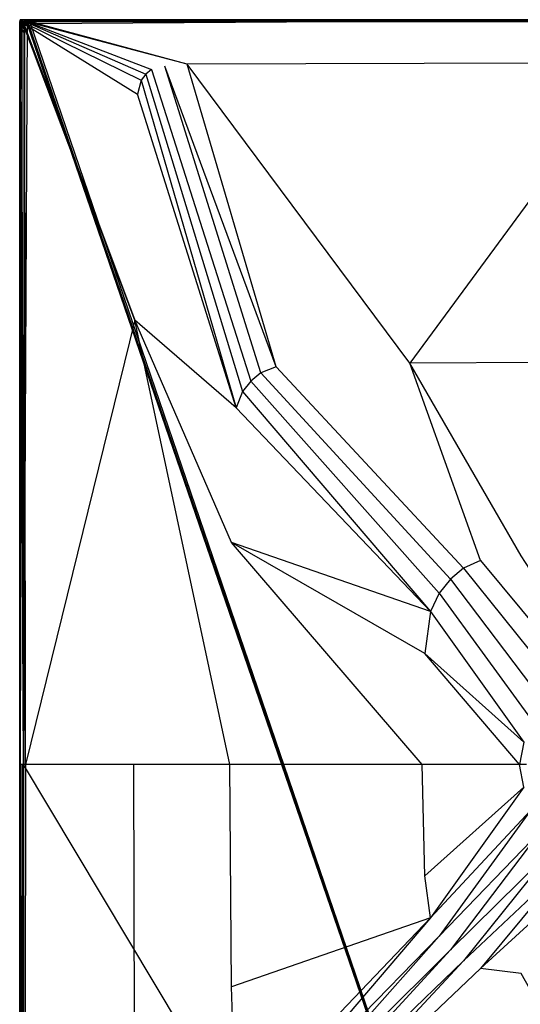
# Model space of a CAD drawing. Extents: x 0 to 0.9, y -1.3 to 0.
# Tile 3 of 18: x 0 to 0.37, y -0.73 to 0. Entities that reach past the tile are written whole.
import ezdxf

# ---------------------------------------------------------------- set-up
doc = ezdxf.new("R2010")
doc.units = 0
doc.layers.add('L1_WANNE_0_N_6231R4____REPLACEM', color=7, linetype='CONTINUOUS')

msp = doc.modelspace()

# ---------------------------------------------------------------- linework, layer by layer
at = {"layer": 'L1_WANNE_0_N_6231R4____REPLACEM', "color": 8}
for points, invisible_edges in [([(0.000738, 0, 0.032317), (0.00029, -0.000251, 0.030259), (0.00072, -0.000288, 0.032306), (0.000738, 0, 0.032317)], 13), ([(0.00029, -0.000251, 0.030259), (0.000738, 0, 0.032317), (0.000316, 0, 0.030259), (0.00029, -0.000251, 0.030259)], 14), ([(0.000316, 0, 0.030259), (0.00029, -0.000251, 0.028974), (0.00029, -0.000251, 0.030259), (0.000316, 0, 0.030259)], 13), ([(0.00029, -0.000251, 0.028974), (0.000316, 0, 0.030259), (0.000316, 0, 0.028974), (0.00029, -0.000251, 0.028974)], 14), ([(0.000316, 0, 0.028974), (0.000302, -0.000251, 0.000977), (0.00029, -0.000251, 0.028974), (0.000316, 0, 0.028974)], 13), ([(0.000316, 0, 0.000977), (0.000302, -0.000251), (0.000302, -0.000251, 0.000977), (0.000316, 0, 0.000977)], 13), ([(0.000302, -0.000251), (0.000316, 0, 0.000977), (0.000316, 0), (0.000302, -0.000251)], 14), ([(0.000302, -0.000251, 0.000977), (0.000316, 0, 0.028974), (0.000316, 0, 0.000977), (0.000302, -0.000251, 0.000977)], 14), ([(0.000316, 0), (0.003216, -0.003938), (0.000302, -0.000251), (0.000316, 0)], 13), ([(0.000316, 0, 0.030259), (0.000805, 0, 0.028974), (0.000316, 0, 0.028974), (0.000316, 0, 0.030259)], 13), ([(0.000805, 0, 0.028974), (0.000316, 0, 0.030259), (0.000805, 0, 0.030223), (0.000805, 0, 0.028974)], 14), ([(0.000316, 0, 0.030259), (0.001198, 0, 0.03214), (0.000805, 0, 0.030223), (0.000316, 0, 0.030259)], 13), ([(0.001198, 0, 0.03214), (0.000316, 0, 0.030259), (0.000738, 0, 0.032317), (0.001198, 0, 0.03214)], 14), ([(0.000474, 0, 0.000962), (0.0035, 0), (0.000316, 0), (0.000474, 0, 0.000962)], 13), ([(0.000316, 0, 0.000977), (0.000474, 0, 0.000962), (0.000316, 0), (0.000316, 0, 0.000977)], 13), ([(0.000474, 0, 0.000962), (0.000316, 0, 0.000977), (0.000805, 0, 0.00297), (0.000474, 0, 0.000962)], 10), ([(0.000805, 0, 0.00297), (0.000316, 0, 0.000977), (0.000316, 0, 0.028974), (0.000805, 0, 0.00297)], 13), ([(0.000805, 0, 0.00297), (0.000316, 0, 0.028974), (0.000805, 0, 0.028974), (0.000805, 0, 0.00297)], 15), ([(0.0035, 0), (0.003711, -0.002919), (0.000316, 0), (0.0035, 0)], 13), ([(0.003216, -0.003938), (0.000316, 0), (0.003711, -0.002919), (0.003216, -0.003938)], 14), ([(0.0035, 0), (0.000474, 0, 0.000962), (0.0035, 0, 0.000962), (0.0035, 0)], 14), ([(0.000805, 0, 0.00297), (0.0035, 0, 0.000962), (0.000474, 0, 0.000962), (0.000805, 0, 0.00297)], 13), ([(0.001922, 0, 0.033602), (0.00072, -0.000288, 0.032306), (0.001907, -0.000374, 0.033602), (0.001922, 0, 0.033602)], 13), ([(0.00072, -0.000288, 0.032306), (0.001922, 0, 0.033602), (0.000738, 0, 0.032317), (0.00072, -0.000288, 0.032306)], 14), ([(0.000738, 0, 0.032317), (0.002152, 0, 0.033175), (0.001198, 0, 0.03214), (0.000738, 0, 0.032317)], 13), ([(0.002152, 0, 0.033175), (0.000738, 0, 0.032317), (0.001922, 0, 0.033602), (0.002152, 0, 0.033175)], 14), ([(0.000805, 0, 0.028974), (0.001294, 0, 0.003537), (0.000805, 0, 0.00297), (0.000805, 0, 0.028974)], 13), ([(0.001294, 0, 0.003537), (0.000805, 0, 0.028974), (0.001294, 0, 0.028974), (0.001294, 0, 0.003537)], 14), ([(0.0035, 0, 0.000962), (0.000805, 0, 0.00297), (0.0035, 0, 0.00297), (0.0035, 0, 0.000962)], 14), ([(0.001294, 0, 0.003537), (0.0035, 0, 0.00297), (0.000805, 0, 0.00297), (0.001294, 0, 0.003537)], 13), ([(0.000805, 0, 0.030223), (0.001659, 0, 0.031963), (0.001294, 0, 0.030186), (0.000805, 0, 0.030223)], 13), ([(0.001659, 0, 0.031963), (0.000805, 0, 0.030223), (0.001198, 0, 0.03214), (0.001659, 0, 0.031963)], 14), ([(0.000805, 0, 0.030223), (0.001294, 0, 0.028974), (0.000805, 0, 0.028974), (0.000805, 0, 0.030223)], 13), ([(0.001294, 0, 0.028974), (0.000805, 0, 0.030223), (0.001294, 0, 0.030186), (0.001294, 0, 0.028974)], 14), ([(0.001198, 0, 0.03214), (0.002382, 0, 0.032748), (0.001659, 0, 0.031963), (0.001198, 0, 0.03214)], 13), ([(0.002382, 0, 0.032748), (0.001198, 0, 0.03214), (0.002152, 0, 0.033175), (0.002382, 0, 0.032748)], 14), ([(0.001294, 0, 0.028974), (0.0035, 0, 0.003537), (0.001294, 0, 0.003537), (0.001294, 0, 0.028974)], 13), ([(0.0035, 0, 0.003537), (0.001294, 0, 0.028974), (0.0048, 0, 0.003537), (0.0035, 0, 0.003537)], 10), ([(0.0048, 0, 0.003537), (0.001294, 0, 0.028974), (0.008001, 0, 0.003537), (0.0048, 0, 0.003537)], 13), ([(0.008001, 0, 0.003537), (0.001294, 0, 0.028974), (0.45, 0, 0.004605), (0.008001, 0, 0.003537)], 10), ([(0.45, 0, 0.004605), (0.001294, 0, 0.028974), (0.45, 0, 0.033575), (0.45, 0, 0.004605)], 13), ([(0.45, 0, 0.033575), (0.001294, 0, 0.028974), (0.001294, 0, 0.030186), (0.45, 0, 0.033575)], 10), ([(0.45, 0, 0.033575), (0.001294, 0, 0.030186), (0.001659, 0, 0.031963), (0.45, 0, 0.033575)], 13), ([(0.0035, 0, 0.00297), (0.001294, 0, 0.003537), (0.0035, 0, 0.003537), (0.0035, 0, 0.00297)], 14), ([(0.45, 0, 0.033575), (0.001659, 0, 0.031963), (0.007454, 0, 0.032507), (0.45, 0, 0.033575)], 10), ([(0.002382, 0, 0.032748), (0.007454, 0, 0.032507), (0.001659, 0, 0.031963), (0.002382, 0, 0.032748)], 15), ([(0.00218, -0.0003, 0.033664), (0.001922, 0, 0.033602), (0.001907, -0.000374, 0.033602), (0.00218, -0.0003, 0.033664)], 14), ([(0.00218, -0.0003, 0.033664), (0.0045, 0, 0.033517), (0.001922, 0, 0.033602), (0.00218, -0.0003, 0.033664)], 13), ([(0.0045, 0, 0.033517), (0.002152, 0, 0.033175), (0.001922, 0, 0.033602), (0.0045, 0, 0.033517)], 14), ([(0.002152, 0, 0.033175), (0.0045, 0, 0.033517), (0.004491, 0, 0.033097), (0.002152, 0, 0.033175)], 13), ([(0.004491, 0, 0.033097), (0.002382, 0, 0.032748), (0.002152, 0, 0.033175), (0.004491, 0, 0.033097)], 14), ([(0.0045, 0, 0.033517), (0.00218, -0.0003, 0.033664), (0.004583, -0.000253, 0.033588), (0.0045, 0, 0.033517)], 14), ([(0.007454, 0, 0.032507), (0.002382, 0, 0.032748), (0.004481, 0, 0.032678), (0.007454, 0, 0.032507)], 15), ([(0.002382, 0, 0.032748), (0.004491, 0, 0.033097), (0.004481, 0, 0.032678), (0.002382, 0, 0.032748)], 13), ([(0.0035, 0, 0.000962), (0.0048, 0), (0.0035, 0), (0.0035, 0, 0.000962)], 13), ([(0.0048, 0), (0.0035, 0, 0.000962), (0.0048, 0, 0.000962), (0.0048, 0)], 14), ([(0.0035, 0, 0.00297), (0.0048, 0, 0.000962), (0.0035, 0, 0.000962), (0.0035, 0, 0.00297)], 13), ([(0.0048, 0, 0.000962), (0.0035, 0, 0.00297), (0.0048, 0, 0.00297), (0.0048, 0, 0.000962)], 14), ([(0.0035, 0, 0.003537), (0.0048, 0, 0.00297), (0.0035, 0, 0.00297), (0.0035, 0, 0.003537)], 13), ([(0.0048, 0, 0.00297), (0.0035, 0, 0.003537), (0.0048, 0, 0.003537), (0.0048, 0, 0.00297)], 14), ([(0.0048, 0), (0.005468, -0.002919), (0.0035, 0), (0.0048, 0)], 13), ([(0.003711, -0.002919), (0.0035, 0), (0.005468, -0.002919), (0.003711, -0.002919)], 14), ([(0.005354, 0, 0.032678), (0.007454, 0, 0.032507), (0.004481, 0, 0.032678), (0.005354, 0, 0.032678)], 15), ([(0.004491, 0, 0.033097), (0.005354, 0, 0.032678), (0.004481, 0, 0.032678), (0.004491, 0, 0.033097)], 13), ([(0.004491, 0, 0.033097), (0.0054, 0, 0.033517), (0.005377, 0, 0.033097), (0.004491, 0, 0.033097)], 13), ([(0.0054, 0, 0.033517), (0.004491, 0, 0.033097), (0.0045, 0, 0.033517), (0.0054, 0, 0.033517)], 14), ([(0.005354, 0, 0.032678), (0.004491, 0, 0.033097), (0.005377, 0, 0.033097), (0.005354, 0, 0.032678)], 14), ([(0.004583, -0.000253, 0.033588), (0.0054, 0, 0.033517), (0.0045, 0, 0.033517), (0.004583, -0.000253, 0.033588)], 13), ([(0.0054, 0, 0.033517), (0.004583, -0.000253, 0.033588), (0.005467, -0.000222, 0.03359), (0.0054, 0, 0.033517)], 14), ([(0.0048, 0, 0.000962), (0.008001, 0), (0.0048, 0), (0.0048, 0, 0.000962)], 13), ([(0.008001, 0), (0.0048, 0, 0.000962), (0.008001, 0, 0.000962), (0.008001, 0)], 14), ([(0.0048, 0, 0.003537), (0.008001, 0, 0.00297), (0.0048, 0, 0.00297), (0.0048, 0, 0.003537)], 13), ([(0.008001, 0, 0.00297), (0.0048, 0, 0.003537), (0.008001, 0, 0.003537), (0.008001, 0, 0.00297)], 14), ([(0.0048, 0, 0.00297), (0.008001, 0, 0.000962), (0.0048, 0, 0.000962), (0.0048, 0, 0.00297)], 13), ([(0.008001, 0, 0.000962), (0.0048, 0, 0.00297), (0.008001, 0, 0.00297), (0.008001, 0, 0.000962)], 14), ([(0.008001, 0), (0.00653, -0.002919), (0.0048, 0), (0.008001, 0)], 13), ([(0.005468, -0.002919), (0.0048, 0), (0.00653, -0.002919), (0.005468, -0.002919)], 14), ([(0.005354, 0, 0.032678), (0.007477, 0, 0.032926), (0.007454, 0, 0.032507), (0.005354, 0, 0.032678)], 13), ([(0.007477, 0, 0.032926), (0.005354, 0, 0.032678), (0.005377, 0, 0.033097), (0.007477, 0, 0.032926)], 14), ([(0.005377, 0, 0.033097), (0.007501, 0, 0.033345), (0.007477, 0, 0.032926), (0.005377, 0, 0.033097)], 13), ([(0.007501, 0, 0.033345), (0.005377, 0, 0.033097), (0.0054, 0, 0.033517), (0.007501, 0, 0.033345)], 14), ([(0.007501, 0, 0.033345), (0.0054, 0, 0.033517), (0.005467, -0.000222, 0.03359), (0.007501, 0, 0.033345)], 14), ([(0.007501, -0.000206, 0.033446), (0.007501, 0, 0.033345), (0.005467, -0.000222, 0.03359), (0.007501, -0.000206, 0.033446)], 14), ([(0.00653, -0.002919), (0.008001, 0), (0.008001, -0.002919), (0.00653, -0.002919)], 14), ([(0.007477, 0, 0.032926), (0.45, 0, 0.033575), (0.007454, 0, 0.032507), (0.007477, 0, 0.032926)], 13), ([(0.007501, 0, 0.033345), (0.45, 0, 0.033994), (0.007477, 0, 0.032926), (0.007501, 0, 0.033345)], 13), ([(0.45, 0, 0.033575), (0.007477, 0, 0.032926), (0.45, 0, 0.033994), (0.45, 0, 0.033575)], 14), ([(0.007501, -0.000206, 0.033446), (0.45, 0, 0.034413), (0.007501, 0, 0.033345), (0.007501, -0.000206, 0.033446)], 13), ([(0.45, 0, 0.034413), (0.007501, -0.000206, 0.033446), (0.45, -0.000186, 0.034505), (0.45, 0, 0.034413)], 14), ([(0.45, 0, 0.033994), (0.007501, 0, 0.033345), (0.45, 0, 0.034413), (0.45, 0, 0.033994)], 14), ([(0.008001, 0, 0.000962), (0.45, 0, 0.001068), (0.008001, 0), (0.008001, 0, 0.000962)], 13), ([(0.45, 0, 0.001068), (0.008001, 0, 0.000962), (0.45, 0, 0.00203), (0.45, 0, 0.001068)], 14), ([(0.008001, 0, 0.003537), (0.45, 0, 0.004039), (0.008001, 0, 0.00297), (0.008001, 0, 0.003537)], 13), ([(0.45, 0, 0.004039), (0.008001, 0, 0.003537), (0.45, 0, 0.004605), (0.45, 0, 0.004039)], 14), ([(0.008001, 0, 0.00297), (0.45, 0, 0.00203), (0.008001, 0, 0.000962), (0.008001, 0, 0.00297)], 13), ([(0.45, 0, 0.00203), (0.008001, 0, 0.00297), (0.45, 0, 0.004039), (0.45, 0, 0.00203)], 14), ([(0.45, 0, 0.001068), (0.008001, -0.002919), (0.008001, 0), (0.45, 0, 0.001068)], 13), ([(0.008001, -0.002919), (0.45, 0, 0.001068), (0.45, -0.002919, 0.001068), (0.008001, -0.002919)], 14), ([(0.000077, -0.003343, 0.000977), (0, -0.006542), (0, -0.006542, 0.000977), (0.000077, -0.003343, 0.000977)], 13), ([(0, -0.006542), (0.000077, -0.003343, 0.000977), (0.000077, -0.003343), (0, -0.006542)], 14), ([(0.000077, -0.003343, 0.030259), (0, -0.006542, 0.030259), (0.0004, -0.006242, 0.031974), (0.000077, -0.003343, 0.030259)], 14), ([(0.000077, -0.003343, 0.030259), (0, -0.006542, 0.028974), (0, -0.006542, 0.030259), (0.000077, -0.003343, 0.030259)], 13), ([(0, -0.006542, 0.028974), (0.000077, -0.003343, 0.030259), (0.000077, -0.003343, 0.028974), (0, -0.006542, 0.028974)], 14), ([(0.000077, -0.003343, 0.028974), (0, -0.006542, 0.000977), (0, -0.006542, 0.028974), (0.000077, -0.003343, 0.028974)], 13), ([(0, -0.006542, 0.000977), (0.000077, -0.003343, 0.028974), (0.000077, -0.003343, 0.000977), (0, -0.006542, 0.000977)], 14), ([(0.000077, -0.003343), (0.002918, -0.009123), (0, -0.006542), (0.000077, -0.003343)], 13), ([(0.0004, -0.006242, 0.031974), (0, -0.549303, 0.030625), (0.0004, -0.549303, 0.032254), (0.0004, -0.006242, 0.031974)], 14), ([(0.0004, -0.006242, 0.031974), (0, -0.006542, 0.030259), (0, -0.549303, 0.030625), (0.0004, -0.006242, 0.031974)], 14), ([(0, -0.006542, 0.030259), (0, -0.549303, 0.029339), (0, -0.549303, 0.030625), (0, -0.006542, 0.030259)], 13), ([(0, -0.549303, 0.029339), (0, -0.006542, 0.030259), (0, -0.006542, 0.028974), (0, -0.549303, 0.029339)], 14), ([(0, -0.006542, 0.028974), (0, -0.549303, 0.001259), (0, -0.549303, 0.029339), (0, -0.006542, 0.028974)], 13), ([(0, -0.549303, 0.001259), (0, -0.006542, 0.028974), (0, -0.006542, 0.000977), (0, -0.549303, 0.001259)], 14), ([(0, -0.006542, 0.000977), (0, -0.549303, 0.00028), (0, -0.549303, 0.001259), (0, -0.006542, 0.000977)], 13), ([(0, -0.549303, 0.00028), (0, -0.006542, 0.000977), (0, -0.006542), (0, -0.549303, 0.00028)], 14), ([(0, -0.006542), (0.002918, -0.549303, 0.00028), (0, -0.549303, 0.00028), (0, -0.006542)], 13), ([(0.002918, -0.549303, 0.00028), (0, -0.006542), (0.002918, -0.009123), (0.002918, -0.549303, 0.00028)], 14), ([(0.000106, -0.002044, 0.030259), (0.000077, -0.003343, 0.028974), (0.000077, -0.003343, 0.030259), (0.000106, -0.002044, 0.030259)], 13), ([(0.000077, -0.003343, 0.028974), (0.000106, -0.002044, 0.030259), (0.000106, -0.002044, 0.028974), (0.000077, -0.003343, 0.028974)], 14), ([(0.000106, -0.002044, 0.030259), (0.000077, -0.003343, 0.030259), (0.000593, -0.002344, 0.032231), (0.000106, -0.002044, 0.030259)], 14), ([(0.000106, -0.002044, 0.028974), (0.000077, -0.003343, 0.000977), (0.000077, -0.003343, 0.028974), (0.000106, -0.002044, 0.028974)], 14), ([(0.000203, -0.002044, 0.000977), (0.000077, -0.003343, 0.000977), (0.000106, -0.002044, 0.028974), (0.000203, -0.002044, 0.000977)], 14), ([(0.000203, -0.002044, 0.000977), (0.000077, -0.003343), (0.000077, -0.003343, 0.000977), (0.000203, -0.002044, 0.000977)], 13), ([(0.000077, -0.003343), (0.000203, -0.002044, 0.000977), (0.000206, -0.002044), (0.000077, -0.003343)], 14), ([(0.000206, -0.002044), (0.002991, -0.006591), (0.000077, -0.003343), (0.000206, -0.002044)], 13), ([(0.000593, -0.002344, 0.032231), (0.000077, -0.003343, 0.030259), (0.000467, -0.003443, 0.032145), (0.000593, -0.002344, 0.032231)], 14), ([(0.000077, -0.003343, 0.030259), (0.0004, -0.006242, 0.031974), (0.000467, -0.003443, 0.032145), (0.000077, -0.003343, 0.030259)], 14), ([(0.002918, -0.009123), (0.000077, -0.003343), (0.002991, -0.006591), (0.002918, -0.009123)], 14), ([(0.00029, -0.000251, 0.028974), (0.000203, -0.002044, 0.000977), (0.000106, -0.002044, 0.028974), (0.00029, -0.000251, 0.028974)], 14), ([(0.00029, -0.000251, 0.030259), (0.000106, -0.002044, 0.028974), (0.000106, -0.002044, 0.030259), (0.00029, -0.000251, 0.030259)], 13), ([(0.000106, -0.002044, 0.028974), (0.00029, -0.000251, 0.030259), (0.00029, -0.000251, 0.028974), (0.000106, -0.002044, 0.028974)], 14), ([(0.00029, -0.000251, 0.030259), (0.000106, -0.002044, 0.030259), (0.00072, -0.000288, 0.032306), (0.00029, -0.000251, 0.030259)], 14), ([(0.00072, -0.000288, 0.032306), (0.000106, -0.002044, 0.030259), (0.000593, -0.002344, 0.032231), (0.00072, -0.000288, 0.032306)], 14), ([(0.000302, -0.000251, 0.000977), (0.000203, -0.002044, 0.000977), (0.00029, -0.000251, 0.028974), (0.000302, -0.000251, 0.000977)], 14), ([(0.000302, -0.000251, 0.000977), (0.000206, -0.002044), (0.000203, -0.002044, 0.000977), (0.000302, -0.000251, 0.000977)], 13), ([(0.000206, -0.002044), (0.000302, -0.000251, 0.000977), (0.000302, -0.000251), (0.000206, -0.002044)], 14), ([(0.000302, -0.000251), (0.003116, -0.005158), (0.000206, -0.002044), (0.000302, -0.000251)], 13), ([(0.002991, -0.006591), (0.000206, -0.002044), (0.003116, -0.005158), (0.002991, -0.006591)], 14), ([(0.003116, -0.005158), (0.000302, -0.000251), (0.003216, -0.003938), (0.003116, -0.005158)], 14), ([(0.000467, -0.003443, 0.032145), (0.0004, -0.006242, 0.031974), (0.0016, -0.006042, 0.033345), (0.000467, -0.003443, 0.032145)], 14), ([(0.0016, -0.006042, 0.033345), (0.0004, -0.549303, 0.032254), (0.0015, -0.549303, 0.033539), (0.0016, -0.006042, 0.033345)], 14), ([(0.0016, -0.006042, 0.033345), (0.0004, -0.006242, 0.031974), (0.0004, -0.549303, 0.032254), (0.0016, -0.006042, 0.033345)], 14), ([(0.000593, -0.002344, 0.032231), (0.000467, -0.003443, 0.032145), (0.001803, -0.003043, 0.033602), (0.000593, -0.002344, 0.032231)], 14), ([(0.001803, -0.003043, 0.033602), (0.000467, -0.003443, 0.032145), (0.001777, -0.003943, 0.033517), (0.001803, -0.003043, 0.033602)], 14), ([(0.000467, -0.003443, 0.032145), (0.0016, -0.006042, 0.033345), (0.001777, -0.003943, 0.033517), (0.000467, -0.003443, 0.032145)], 14), ([(0.000593, -0.002344, 0.032231), (0.001907, -0.000374, 0.033602), (0.00072, -0.000288, 0.032306), (0.000593, -0.002344, 0.032231)], 14), ([(0.001907, -0.000374, 0.033602), (0.000593, -0.002344, 0.032231), (0.001803, -0.003043, 0.033602), (0.001907, -0.000374, 0.033602)], 13), ([(0.003, -0.549303, 0.034379), (0.0016, -0.006042, 0.033345), (0.0015, -0.549303, 0.033539), (0.003, -0.549303, 0.034379)], 14), ([(0.0032, -0.005942, 0.034099), (0.001777, -0.003943, 0.033517), (0.0016, -0.006042, 0.033345), (0.0032, -0.005942, 0.034099)], 14), ([(0.0032, -0.005942, 0.034099), (0.0016, -0.006042, 0.033345), (0.003, -0.549303, 0.034379), (0.0032, -0.005942, 0.034099)], 14), ([(0.002912, -0.004335, 0.034099), (0.001803, -0.003043, 0.033602), (0.001777, -0.003943, 0.033517), (0.002912, -0.004335, 0.034099)], 14), ([(0.0032, -0.005942, 0.034099), (0.002912, -0.004335, 0.034099), (0.001777, -0.003943, 0.033517), (0.0032, -0.005942, 0.034099)], 14), ([(0.002984, -0.002493, 0.034099), (0.001907, -0.000374, 0.033602), (0.001803, -0.003043, 0.033602), (0.002984, -0.002493, 0.034099)], 14), ([(0.002984, -0.002493, 0.034099), (0.001803, -0.003043, 0.033602), (0.002912, -0.004335, 0.034099), (0.002984, -0.002493, 0.034099)], 14), ([(0.002984, -0.002493, 0.034099), (0.00218, -0.0003, 0.033664), (0.001907, -0.000374, 0.033602), (0.002984, -0.002493, 0.034099)], 14), ([(0.004583, -0.000253, 0.033588), (0.00218, -0.0003, 0.033664), (0.00292, -0.001159, 0.034099), (0.004583, -0.000253, 0.033588)], 14), ([(0.002984, -0.002493, 0.034099), (0.00292, -0.001159, 0.034099), (0.00218, -0.0003, 0.033664), (0.002984, -0.002493, 0.034099)], 14), ([(0.003704, -0.004954, 0.034137), (0.002984, -0.002493, 0.034099), (0.002912, -0.004335, 0.034099), (0.003704, -0.004954, 0.034137)], 13), ([(0.003704, -0.004954, 0.034137), (0.002912, -0.004335, 0.034099), (0.0032, -0.005942, 0.034099), (0.003704, -0.004954, 0.034137)], 14), ([(0.005468, -0.002919), (0.002918, -0.549303, 0.00028), (0.003116, -0.005158), (0.005468, -0.002919)], 14), ([(0.45, -1.297081, 0.006863), (0.002918, -0.549303, 0.00028), (0.005468, -0.002919), (0.45, -1.297081, 0.006863)], 14), ([(0.003116, -0.005158), (0.002918, -0.549303, 0.00028), (0.002991, -0.006591), (0.003116, -0.005158)], 14), ([(0.002991, -0.006591), (0.002918, -0.549303, 0.00028), (0.002918, -0.009123), (0.002991, -0.006591)], 14), ([(0.004803, -0.000922, 0.034099), (0.004583, -0.000253, 0.033588), (0.00292, -0.001159, 0.034099), (0.004803, -0.000922, 0.034099)], 14), ([(0.004097, -0.002444, 0.034137), (0.004803, -0.000922, 0.034099), (0.00292, -0.001159, 0.034099), (0.004097, -0.002444, 0.034137)], 13), ([(0.002984, -0.002493, 0.034099), (0.004097, -0.002444, 0.034137), (0.00292, -0.001159, 0.034099), (0.002984, -0.002493, 0.034099)], 13), ([(0.004097, -0.002444, 0.034137), (0.002984, -0.002493, 0.034099), (0.003942, -0.003519, 0.034137), (0.004097, -0.002444, 0.034137)], 14), ([(0.002984, -0.002493, 0.034099), (0.003704, -0.004954, 0.034137), (0.003942, -0.003519, 0.034137), (0.002984, -0.002493, 0.034099)], 14), ([(0.004229, -0.549303, 0.034417), (0.0032, -0.005942, 0.034099), (0.003, -0.549303, 0.034379), (0.004229, -0.549303, 0.034417)], 14), ([(0.003711, -0.002919), (0.003116, -0.005158), (0.003216, -0.003938), (0.003711, -0.002919)], 14), ([(0.005468, -0.002919), (0.003116, -0.005158), (0.003711, -0.002919), (0.005468, -0.002919)], 14), ([(0.003704, -0.004954, 0.034137), (0.0032, -0.005942, 0.034099), (0.003658, -0.006464, 0.034137), (0.003704, -0.004954, 0.034137)], 14), ([(0.004229, -0.549303, 0.034417), (0.003658, -0.006464, 0.034137), (0.0032, -0.005942, 0.034099), (0.004229, -0.549303, 0.034417)], 14), ([(0.084814, -0.221652, 0.033823), (0.003704, -0.004954, 0.034137), (0.003658, -0.006464, 0.034137), (0.084814, -0.221652, 0.033823)], 13), ([(0.084814, -0.221652, 0.033823), (0.003658, -0.006464, 0.034137), (0.004229, -0.549303, 0.034417), (0.084814, -0.221652, 0.033823)], 14), ([(0.086753, -0.054909, 0.034634), (0.003942, -0.003519, 0.034137), (0.003704, -0.004954, 0.034137), (0.086753, -0.054909, 0.034634)], 13), ([(0.003704, -0.004954, 0.034137), (0.084814, -0.221652, 0.033823), (0.086753, -0.054909, 0.034634), (0.003704, -0.004954, 0.034137)], 14), ([(0.089482, -0.044479, 0.034616), (0.004097, -0.002444, 0.034137), (0.003942, -0.003519, 0.034137), (0.089482, -0.044479, 0.034616)], 13), ([(0.003942, -0.003519, 0.034137), (0.086753, -0.054909, 0.034634), (0.089482, -0.044479, 0.034616), (0.003942, -0.003519, 0.034137)], 14), ([(0.004803, -0.000922, 0.034099), (0.004097, -0.002444, 0.034137), (0.005517, -0.002063, 0.034137), (0.004803, -0.000922, 0.034099)], 14), ([(0.092976, -0.040236, 0.034617), (0.005517, -0.002063, 0.034137), (0.004097, -0.002444, 0.034137), (0.092976, -0.040236, 0.034617)], 13), ([(0.004097, -0.002444, 0.034137), (0.089482, -0.044479, 0.034616), (0.092976, -0.040236, 0.034617), (0.004097, -0.002444, 0.034137)], 14), ([(0.004803, -0.000922, 0.034099), (0.005467, -0.000222, 0.03359), (0.004583, -0.000253, 0.033588), (0.004803, -0.000922, 0.034099)], 13), ([(0.005467, -0.000222, 0.03359), (0.004803, -0.000922, 0.034099), (0.00566, -0.000867, 0.034099), (0.005467, -0.000222, 0.03359)], 14), ([(0.005517, -0.002063, 0.034137), (0.00566, -0.000867, 0.034099), (0.004803, -0.000922, 0.034099), (0.005517, -0.002063, 0.034137)], 13), ([(0.007501, -0.000748, 0.034099), (0.007501, -0.000206, 0.033446), (0.005467, -0.000222, 0.03359), (0.007501, -0.000748, 0.034099)], 14), ([(0.007501, -0.000748, 0.034099), (0.005467, -0.000222, 0.03359), (0.00566, -0.000867, 0.034099), (0.007501, -0.000748, 0.034099)], 14), ([(0.45, -1.297081, 0.006863), (0.005468, -0.002919), (0.00653, -0.002919), (0.45, -1.297081, 0.006863)], 14), ([(0.00566, -0.000867, 0.034099), (0.005517, -0.002063, 0.034137), (0.00633, -0.001873, 0.034137), (0.00566, -0.000867, 0.034099)], 14), ([(0.09702, -0.036802, 0.034616), (0.00633, -0.001873, 0.034137), (0.005517, -0.002063, 0.034137), (0.09702, -0.036802, 0.034616)], 13), ([(0.005517, -0.002063, 0.034137), (0.092976, -0.040236, 0.034617), (0.09702, -0.036802, 0.034616), (0.005517, -0.002063, 0.034137)], 14), ([(0.00633, -0.001873, 0.034137), (0.007501, -0.000748, 0.034099), (0.00566, -0.000867, 0.034099), (0.00633, -0.001873, 0.034137)], 13), ([(0.007501, -0.000748, 0.034099), (0.00633, -0.001873, 0.034137), (0.008024, -0.001572, 0.034137), (0.007501, -0.000748, 0.034099)], 14), ([(0.123291, -0.032696, 0.035637), (0.008024, -0.001572, 0.034137), (0.00633, -0.001873, 0.034137), (0.123291, -0.032696, 0.035637)], 14), ([(0.00633, -0.001873, 0.034137), (0.09702, -0.036802, 0.034616), (0.107044, -0.034333, 0.034605), (0.00633, -0.001873, 0.034137)], 14), ([(0.123291, -0.032696, 0.035637), (0.00633, -0.001873, 0.034137), (0.107044, -0.034333, 0.034605), (0.123291, -0.032696, 0.035637)], 14), ([(0.45, -1.297081, 0.006863), (0.00653, -0.002919), (0.008001, -0.002919), (0.45, -1.297081, 0.006863)], 14), ([(0.007501, -0.000748, 0.034099), (0.45, -0.000186, 0.034505), (0.007501, -0.000206, 0.033446), (0.007501, -0.000748, 0.034099)], 13), ([(0.45, -0.000186, 0.034505), (0.007501, -0.000748, 0.034099), (0.45, -0.000758, 0.035167), (0.45, -0.000186, 0.034505)], 14), ([(0.008024, -0.001572, 0.034137), (0.45, -0.000758, 0.035167), (0.007501, -0.000748, 0.034099), (0.008024, -0.001572, 0.034137)], 13), ([(0.45, -1.297081, 0.006863), (0.008001, -0.002919), (0.45, -0.002919, 0.001068), (0.45, -1.297081, 0.006863)], 14), ([(0.45, -0.000758, 0.035167), (0.008024, -0.001572, 0.034137), (0.45, -0.001982, 0.035206), (0.45, -0.000758, 0.035167)], 14), ([(0.45, -0.001982, 0.035206), (0.008024, -0.001572, 0.034137), (0.123291, -0.032696, 0.035637), (0.45, -0.001982, 0.035206)], 14), ([(0.45, -0.032044, 0.034553), (0.45, -0.001982, 0.035206), (0.123291, -0.032696, 0.035637), (0.45, -0.032044, 0.034553)], 14), ([(0.177643, -0.260423, 0.032229), (0.107044, -0.034333, 0.034605), (0.09702, -0.036802, 0.034616), (0.177643, -0.260423, 0.032229)], 14), ([(0.188957, -0.256099, 0.032221), (0.123291, -0.032696, 0.035637), (0.107044, -0.034333, 0.034605), (0.188957, -0.256099, 0.032221)], 14), ([(0.188957, -0.256099, 0.032221), (0.107044, -0.034333, 0.034605), (0.177643, -0.260423, 0.032229), (0.188957, -0.256099, 0.032221)], 14), ([(0.45, -0.032044, 0.034553), (0.123291, -0.032696, 0.035637), (0.28739, -0.253381, 0.031107), (0.45, -0.032044, 0.034553)], 14), ([(0.28739, -0.253381, 0.031107), (0.123291, -0.032696, 0.035637), (0.188957, -0.256099, 0.032221), (0.28739, -0.253381, 0.031107)], 14), ([(0.45, -0.032044, 0.034553), (0.28739, -0.253381, 0.031107), (0.45, -0.252213, 0.031104), (0.45, -0.032044, 0.034553)], 14), ([(0.164196, -0.274081, 0.032229), (0.092976, -0.040236, 0.034617), (0.089482, -0.044479, 0.034616), (0.164196, -0.274081, 0.032229)], 13), ([(0.170433, -0.266498, 0.032233), (0.09702, -0.036802, 0.034616), (0.092976, -0.040236, 0.034617), (0.170433, -0.266498, 0.032233)], 13), ([(0.092976, -0.040236, 0.034617), (0.164196, -0.274081, 0.032229), (0.170433, -0.266498, 0.032233), (0.092976, -0.040236, 0.034617)], 14), ([(0.09702, -0.036802, 0.034616), (0.170433, -0.266498, 0.032233), (0.177643, -0.260423, 0.032229), (0.09702, -0.036802, 0.034616)], 14), ([(0.159423, -0.286172, 0.032277), (0.089482, -0.044479, 0.034616), (0.086753, -0.054909, 0.034634), (0.159423, -0.286172, 0.032277)], 13), ([(0.089482, -0.044479, 0.034616), (0.159423, -0.286172, 0.032277), (0.164196, -0.274081, 0.032229), (0.089482, -0.044479, 0.034616)], 14), ([(0.159423, -0.286172, 0.032277), (0.086753, -0.054909, 0.034634), (0.084814, -0.221652, 0.033823), (0.159423, -0.286172, 0.032277)], 14), ([(0.084814, -0.221652, 0.033823), (0.004229, -0.549303, 0.034417), (0.083982, -0.549303, 0.032713), (0.084814, -0.221652, 0.033823)], 14), ([(0.154745, -0.549303, 0.031179), (0.084814, -0.221652, 0.033823), (0.083982, -0.549303, 0.032713), (0.154745, -0.549303, 0.031179)], 14), ([(0.156165, -0.38552, 0.031185), (0.084814, -0.221652, 0.033823), (0.154745, -0.549303, 0.031179), (0.156165, -0.38552, 0.031185)], 14), ([(0.159423, -0.286172, 0.032277), (0.084814, -0.221652, 0.033823), (0.156165, -0.38552, 0.031185), (0.159423, -0.286172, 0.032277)], 14), ([(0.339618, -0.398839, 0.027986), (0.28739, -0.253381, 0.031107), (0.188957, -0.256099, 0.032221), (0.339618, -0.398839, 0.027986)], 14), ([(0.45, -0.252213, 0.031104), (0.28739, -0.253381, 0.031107), (0.369438, -0.395317, 0.027971), (0.45, -0.252213, 0.031104)], 14), ([(0.369438, -0.395317, 0.027971), (0.28739, -0.253381, 0.031107), (0.339618, -0.398839, 0.027986), (0.369438, -0.395317, 0.027971)], 14), ([(0.317524, -0.412676, 0.027995), (0.177643, -0.260423, 0.032229), (0.170433, -0.266498, 0.032233), (0.317524, -0.412676, 0.027995)], 13), ([(0.327129, -0.404569, 0.027991), (0.188957, -0.256099, 0.032221), (0.177643, -0.260423, 0.032229), (0.327129, -0.404569, 0.027991)], 13), ([(0.177643, -0.260423, 0.032229), (0.317524, -0.412676, 0.027995), (0.327129, -0.404569, 0.027991), (0.177643, -0.260423, 0.032229)], 14), ([(0.188957, -0.256099, 0.032221), (0.327129, -0.404569, 0.027991), (0.339618, -0.398839, 0.027986), (0.188957, -0.256099, 0.032221)], 14), ([(0.309165, -0.42279, 0.027991), (0.170433, -0.266498, 0.032233), (0.164196, -0.274081, 0.032229), (0.309165, -0.42279, 0.027991)], 13), ([(0.170433, -0.266498, 0.032233), (0.309165, -0.42279, 0.027991), (0.317524, -0.412676, 0.027995), (0.170433, -0.266498, 0.032233)], 14), ([(0.302842, -0.436357, 0.028061), (0.164196, -0.274081, 0.032229), (0.159423, -0.286172, 0.032277), (0.302842, -0.436357, 0.028061)], 13), ([(0.164196, -0.274081, 0.032229), (0.302842, -0.436357, 0.028061), (0.309165, -0.42279, 0.027991), (0.164196, -0.274081, 0.032229)], 14), ([(0.302842, -0.436357, 0.028061), (0.159423, -0.286172, 0.032277), (0.156165, -0.38552, 0.031185), (0.302842, -0.436357, 0.028061)], 14), ([(0.296641, -0.549303, 0.028104), (0.156165, -0.38552, 0.031185), (0.154745, -0.549303, 0.031179), (0.296641, -0.549303, 0.028104)], 14), ([(0.298583, -0.467378, 0.028112), (0.156165, -0.38552, 0.031185), (0.296641, -0.549303, 0.028104), (0.298583, -0.467378, 0.028112)], 14), ([(0.302842, -0.436357, 0.028061), (0.156165, -0.38552, 0.031185), (0.298583, -0.467378, 0.028112), (0.302842, -0.436357, 0.028061)], 14), ([(0.405664, -0.478648, 0.026379), (0.339618, -0.398839, 0.027986), (0.327129, -0.404569, 0.027991), (0.405664, -0.478648, 0.026379)], 13), ([(0.419065, -0.471852, 0.026379), (0.369438, -0.395317, 0.027971), (0.339618, -0.398839, 0.027986), (0.419065, -0.471852, 0.026379)], 14), ([(0.339618, -0.398839, 0.027986), (0.405664, -0.478648, 0.026379), (0.419065, -0.471852, 0.026379), (0.339618, -0.398839, 0.027986)], 14), ([(0.394363, -0.488543, 0.026379), (0.327129, -0.404569, 0.027991), (0.317524, -0.412676, 0.027995), (0.394363, -0.488543, 0.026379)], 13), ([(0.327129, -0.404569, 0.027991), (0.394363, -0.488543, 0.026379), (0.405664, -0.478648, 0.026379), (0.327129, -0.404569, 0.027991)], 14), ([(0.383962, -0.500537, 0.026379), (0.317524, -0.412676, 0.027995), (0.309165, -0.42279, 0.027991), (0.383962, -0.500537, 0.026379)], 13), ([(0.317524, -0.412676, 0.027995), (0.383962, -0.500537, 0.026379), (0.394363, -0.488543, 0.026379), (0.317524, -0.412676, 0.027995)], 14), ([(0.376461, -0.51543, 0.026465), (0.309165, -0.42279, 0.027991), (0.302842, -0.436357, 0.028061), (0.376461, -0.51543, 0.026465)], 13), ([(0.309165, -0.42279, 0.027991), (0.376461, -0.51543, 0.026465), (0.383962, -0.500537, 0.026379), (0.309165, -0.42279, 0.027991)], 14), ([(0.371461, -0.532722, 0.02655), (0.302842, -0.436357, 0.028061), (0.298583, -0.467378, 0.028112), (0.371461, -0.532722, 0.02655)], 13), ([(0.302842, -0.436357, 0.028061), (0.371461, -0.532722, 0.02655), (0.376461, -0.51543, 0.026465), (0.302842, -0.436357, 0.028061)], 14), ([(0.368361, -0.549303, 0.02655), (0.298583, -0.467378, 0.028112), (0.296641, -0.549303, 0.028104), (0.368361, -0.549303, 0.02655)], 14), ([(0.371461, -0.532722, 0.02655), (0.298583, -0.467378, 0.028112), (0.368361, -0.549303, 0.02655), (0.371461, -0.532722, 0.02655)], 14), ([(0.373561, -0.549303, 0.026465), (0.371461, -0.532722, 0.02655), (0.368361, -0.549303, 0.02655), (0.373561, -0.549303, 0.026465)], 13), ([(0, -0.549303, 0.030625), (0, -1.292004, 0.034768), (0, -1.292004, 0.036054), (0, -0.549303, 0.030625)], 13), ([(0, -1.292004, 0.034768), (0, -0.549303, 0.030625), (0, -0.549303, 0.029339), (0, -1.292004, 0.034768)], 14), ([(0.0004, -0.549303, 0.032254), (0, -1.292004, 0.036054), (0.0004, -1.292304, 0.037768), (0.0004, -0.549303, 0.032254)], 14), ([(0, -0.549303, 0.030625), (0, -1.292004, 0.036054), (0.0004, -0.549303, 0.032254), (0, -0.549303, 0.030625)], 14), ([(0, -0.549303, 0.029339), (0, -1.292004, 0.006771), (0, -1.292004, 0.034768), (0, -0.549303, 0.029339)], 13), ([(0, -1.292004, 0.006771), (0, -0.549303, 0.029339), (0, -0.549303, 0.001259), (0, -1.292004, 0.006771)], 14), ([(0, -0.549303, 0.001259), (0, -1.292004, 0.005795), (0, -1.292004, 0.006771), (0, -0.549303, 0.001259)], 13), ([(0, -1.292004, 0.005795), (0, -0.549303, 0.001259), (0, -0.549303, 0.00028), (0, -1.292004, 0.005795)], 14), ([(0.002918, -0.549303, 0.00028), (0, -1.292004, 0.005795), (0, -0.549303, 0.00028), (0.002918, -0.549303, 0.00028)], 13), ([(0, -1.292004, 0.005795), (0.002918, -0.549303, 0.00028), (0.002918, -1.291732, 0.005795), (0, -1.292004, 0.005795)], 14), ([(0.0015, -0.549303, 0.033539), (0.0004, -1.292304, 0.037768), (0.0016, -1.292504, 0.03914), (0.0015, -0.549303, 0.033539)], 14), ([(0.0004, -0.549303, 0.032254), (0.0004, -1.292304, 0.037768), (0.0015, -0.549303, 0.033539), (0.0004, -0.549303, 0.032254)], 14), ([(0.003, -0.549303, 0.034379), (0.0015, -0.549303, 0.033539), (0.0016, -1.292504, 0.03914), (0.003, -0.549303, 0.034379)], 14), ([(0.0032, -1.292604, 0.039894), (0.003, -0.549303, 0.034379), (0.0016, -1.292504, 0.03914), (0.0032, -1.292604, 0.039894)], 14), ([(0.003368, -1.294132, 0.005795), (0.002918, -1.291732, 0.005795), (0.002918, -0.549303, 0.00028), (0.003368, -1.294132, 0.005795)], 14), ([(0.004429, -1.295675, 0.005795), (0.003368, -1.294132, 0.005795), (0.002918, -0.549303, 0.00028), (0.004429, -1.295675, 0.005795)], 14), ([(0.45, -1.297081, 0.006863), (0.004429, -1.295675, 0.005795), (0.002918, -0.549303, 0.00028), (0.45, -1.297081, 0.006863)], 14), ([(0.0032, -1.292604, 0.039894), (0.004229, -0.549303, 0.034417), (0.003, -0.549303, 0.034379), (0.0032, -1.292604, 0.039894)], 13), ([(0.004229, -0.549303, 0.034417), (0.0032, -1.292604, 0.039894), (0.004438, -1.291193, 0.039932), (0.004229, -0.549303, 0.034417)], 14), ([(0.083982, -0.549303, 0.032713), (0.004229, -0.549303, 0.034417), (0.004438, -1.291193, 0.039932), (0.083982, -0.549303, 0.032713)], 14), ([(0.084814, -0.876952, 0.033823), (0.083982, -0.549303, 0.032713), (0.004438, -1.291193, 0.039932), (0.084814, -0.876952, 0.033823)], 14), ([(0.154745, -0.549303, 0.031179), (0.083982, -0.549303, 0.032713), (0.084814, -0.876952, 0.033823), (0.154745, -0.549303, 0.031179)], 14), ([(0.156165, -0.713085, 0.031185), (0.154745, -0.549303, 0.031179), (0.084814, -0.876952, 0.033823), (0.156165, -0.713085, 0.031185)], 14), ([(0.296641, -0.549303, 0.028104), (0.154745, -0.549303, 0.031179), (0.156165, -0.713085, 0.031185), (0.296641, -0.549303, 0.028104)], 14), ([(0.298583, -0.631228, 0.028112), (0.296641, -0.549303, 0.028104), (0.156165, -0.713085, 0.031185), (0.298583, -0.631228, 0.028112)], 14), ([(0.368361, -0.549303, 0.02655), (0.296641, -0.549303, 0.028104), (0.298583, -0.631228, 0.028112), (0.368361, -0.549303, 0.02655)], 14), ([(0.371461, -0.565883, 0.02655), (0.368361, -0.549303, 0.02655), (0.298583, -0.631228, 0.028112), (0.371461, -0.565883, 0.02655)], 14), ([(0.371461, -0.565883, 0.02655), (0.373561, -0.549303, 0.026465), (0.368361, -0.549303, 0.02655), (0.371461, -0.565883, 0.02655)], 13), ([(0.302842, -0.662248, 0.028061), (0.371461, -0.565883, 0.02655), (0.298583, -0.631228, 0.028112), (0.302842, -0.662248, 0.028061)], 13), ([(0.371461, -0.565883, 0.02655), (0.302842, -0.662248, 0.028061), (0.376461, -0.583175, 0.026465), (0.371461, -0.565883, 0.02655)], 14), ([(0.309165, -0.675815, 0.027991), (0.376461, -0.583175, 0.026465), (0.302842, -0.662248, 0.028061), (0.309165, -0.675815, 0.027991)], 13), ([(0.376461, -0.583175, 0.026465), (0.309165, -0.675815, 0.027991), (0.383962, -0.598068, 0.026379), (0.376461, -0.583175, 0.026465)], 14), ([(0.317524, -0.685929, 0.027995), (0.383962, -0.598068, 0.026379), (0.309165, -0.675815, 0.027991), (0.317524, -0.685929, 0.027995)], 13), ([(0.383962, -0.598068, 0.026379), (0.317524, -0.685929, 0.027995), (0.394363, -0.610062, 0.026379), (0.383962, -0.598068, 0.026379)], 14), ([(0.327129, -0.694036, 0.027991), (0.394363, -0.610062, 0.026379), (0.317524, -0.685929, 0.027995), (0.327129, -0.694036, 0.027991)], 13), ([(0.394363, -0.610062, 0.026379), (0.327129, -0.694036, 0.027991), (0.405664, -0.619957, 0.026379), (0.394363, -0.610062, 0.026379)], 14), ([(0.339618, -0.699766, 0.027986), (0.405664, -0.619957, 0.026379), (0.327129, -0.694036, 0.027991), (0.339618, -0.699766, 0.027986)], 13), ([(0.405664, -0.619957, 0.026379), (0.339618, -0.699766, 0.027986), (0.419065, -0.626754, 0.026379), (0.405664, -0.619957, 0.026379)], 14), ([(0.302842, -0.662248, 0.028061), (0.298583, -0.631228, 0.028112), (0.156165, -0.713085, 0.031185), (0.302842, -0.662248, 0.028061)], 14), ([(0.419065, -0.626754, 0.026379), (0.339618, -0.699766, 0.027986), (0.369438, -0.703288, 0.027971), (0.419065, -0.626754, 0.026379)], 14), ([(0.302842, -0.662248, 0.028061), (0.156165, -0.713085, 0.031185), (0.159423, -0.812432, 0.032277), (0.302842, -0.662248, 0.028061)], 14), ([(0.164196, -0.824523, 0.032229), (0.302842, -0.662248, 0.028061), (0.159423, -0.812432, 0.032277), (0.164196, -0.824523, 0.032229)], 13), ([(0.302842, -0.662248, 0.028061), (0.164196, -0.824523, 0.032229), (0.309165, -0.675815, 0.027991), (0.302842, -0.662248, 0.028061)], 14), ([(0.170433, -0.832106, 0.032233), (0.309165, -0.675815, 0.027991), (0.164196, -0.824523, 0.032229), (0.170433, -0.832106, 0.032233)], 13), ([(0.309165, -0.675815, 0.027991), (0.170433, -0.832106, 0.032233), (0.317524, -0.685929, 0.027995), (0.309165, -0.675815, 0.027991)], 14), ([(0.177643, -0.838181, 0.032229), (0.317524, -0.685929, 0.027995), (0.170433, -0.832106, 0.032233), (0.177643, -0.838181, 0.032229)], 13), ([(0.317524, -0.685929, 0.027995), (0.177643, -0.838181, 0.032229), (0.327129, -0.694036, 0.027991), (0.317524, -0.685929, 0.027995)], 14), ([(0.188957, -0.842505, 0.032221), (0.327129, -0.694036, 0.027991), (0.177643, -0.838181, 0.032229), (0.188957, -0.842505, 0.032221)], 13), ([(0.327129, -0.694036, 0.027991), (0.188957, -0.842505, 0.032221), (0.339618, -0.699766, 0.027986), (0.327129, -0.694036, 0.027991)], 14), ([(0.339618, -0.699766, 0.027986), (0.188957, -0.842505, 0.032221), (0.28739, -0.845223, 0.031107), (0.339618, -0.699766, 0.027986)], 14), ([(0.369438, -0.703288, 0.027971), (0.339618, -0.699766, 0.027986), (0.28739, -0.845223, 0.031107), (0.369438, -0.703288, 0.027971)], 14), ([(0.45, -0.846391, 0.031104), (0.369438, -0.703288, 0.027971), (0.28739, -0.845223, 0.031107), (0.45, -0.846391, 0.031104)], 14), ([(0.159423, -0.812432, 0.032277), (0.156165, -0.713085, 0.031185), (0.084814, -0.876952, 0.033823), (0.159423, -0.812432, 0.032277)], 14)]:
    msp.add_3dface(points, dxfattribs=dict(at, invisible_edges=invisible_edges))

doc.saveas('drawing.dxf')
